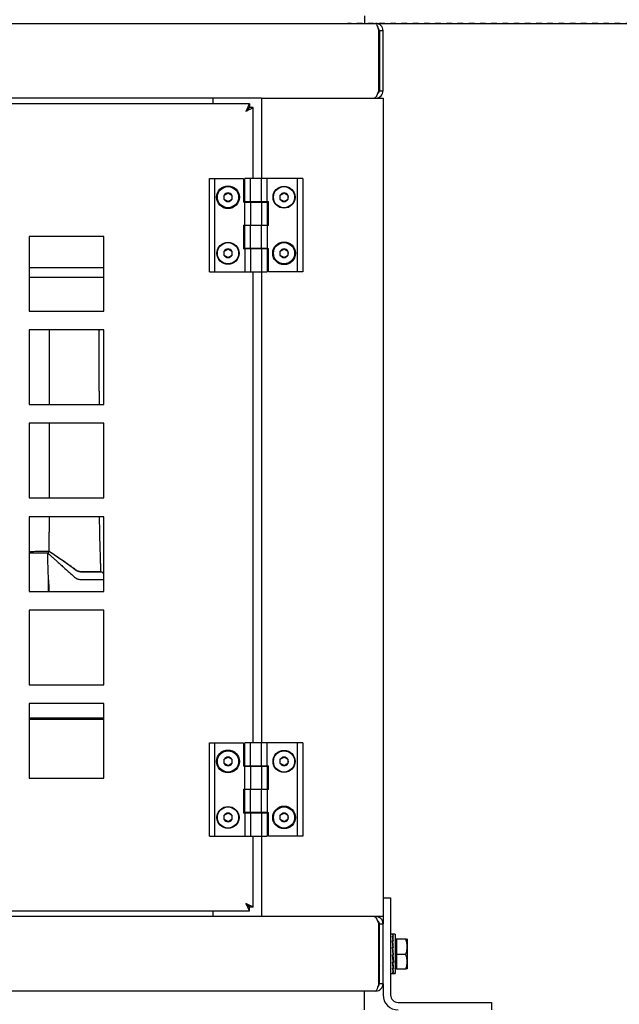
# Model space of a CAD drawing. Extents: x -72 to 51457, y 0 to 26838.
# Tile 192 of 203: x 17224 to 17545, y 14514 to 15041. Entities that reach past the tile are written whole.
import ezdxf

# ---------------------------------------------------------------- set-up
doc = ezdxf.new("R2010")
doc.units = 0
doc.header["$LTSCALE"] = 12
doc.linetypes.add('DOTTED_THIN', pattern=[0.5, 0.25, -0.25])
doc.linetypes.add('SOLID_THIN', pattern=[0])
doc.layers.get('0').update_dxf_attribs({"linetype": 'CONTINUOUS'})

# ---------------------------------------------------------------- blocks, each defined once
blk = doc.blocks.new('AC_Seite')
at = {"color": 7, "linetype": 'DOTTED_THIN', "lineweight": 25}
blk.add_line((17586.99, 15038.57), (17398.99, 15038.57), dxfattribs=at)
blk = doc.blocks.new('Vela_Seite')
at = {"color": 7, "linetype": 'SOLID_THIN', "lineweight": 25}
for p, q in [((17408.09, 15042.57), (17408.09, 15038.57)), ((15772.09, 15038.57), (17414.09, 15038.57)), ((17414.09, 15038.57), (17587.09, 15038.57)), ((17415.73, 15002.57), (17415.73, 15034.57)), ((17418.09, 15034.57), (17416.09, 15034.57)), ((17416.09, 15034.57), (17416.09, 15002.57)), ((17418.09, 15002.57), (17418.09, 15034.57)), ((17353.09, 14998.57), (16643.09, 14998.57)), ((17327.09, 14995.57), (17327.09, 14998.57)), ((17353.09, 14998.57), (17353.09, 14955.57)), ((17353.09, 14998.57), (17357.09, 14998.57)), ((17357.09, 14998.57), (17414.09, 14998.57)), ((17414.09, 14998.57), (17414.09, 14999.02)), ((17414.09, 14998.57), (17418.09, 14998.57)), ((17416.09, 15002.57), (17418.09, 15002.57)), ((17418.09, 14998.57), (17418.09, 14560.57)), ((17346.52, 14995.57), (16650.66, 14995.57)), ((17346.52, 14995.57), (17346.52, 14993.57)), ((17348.59, 14993.5), (17346.59, 14993.5)), ((17348.59, 14955.57), (17348.59, 14993.5)), ((17325.09, 14905.57), (17325.09, 14955.57)), ((17325.09, 14955.57), (17328.09, 14955.57)), ((17328.09, 14905.57), (17328.09, 14955.57)), ((17328.09, 14955.57), (17343.39, 14955.57)), ((17343.39, 14955.57), (17343.39, 14942.97)), ((17344.09, 14943.27), (17344.09, 14955.57)), ((17347.09, 14955.57), (17344.09, 14955.57)), ((17347.09, 14943.27), (17347.09, 14955.57)), ((17353.09, 14955.57), (17347.09, 14955.57)), ((17353.09, 14943.27), (17353.09, 14955.57)), ((17356.09, 14955.57), (17353.09, 14955.57)), ((17356.09, 14943.27), (17356.09, 14955.57)), ((17372.09, 14955.57), (17356.09, 14955.57)), ((17372.09, 14955.57), (17372.09, 14905.57)), ((17375.09, 14955.57), (17372.09, 14955.57)), ((17375.09, 14955.57), (17375.09, 14905.57)), ((17333.09, 14946.73), (17335.09, 14947.88)), ((17333.09, 14944.42), (17333.09, 14946.73)), ((17335.09, 14947.88), (17337.09, 14946.73)), ((17337.09, 14946.73), (17337.09, 14944.42)), ((17363.09, 14946.73), (17365.09, 14947.88)), ((17363.09, 14944.42), (17363.09, 14946.73)), ((17365.09, 14947.88), (17367.09, 14946.73)), ((17367.09, 14946.73), (17367.09, 14944.42)), ((17335.09, 14943.26), (17333.09, 14944.42)), ((17337.09, 14944.42), (17335.09, 14943.26)), ((17344.09, 14942.97), (17343.39, 14942.97)), ((17344.09, 14943.27), (17347.09, 14943.27)), ((17344.09, 14930.67), (17344.09, 14942.97)), ((17344.09, 14942.97), (17347.09, 14942.97)), ((17347.09, 14943.27), (17347.09, 14942.97)), ((17347.09, 14943.27), (17353.09, 14943.27)), ((17347.09, 14942.97), (17347.09, 14930.67)), ((17347.09, 14942.97), (17353.09, 14942.97)), ((17353.09, 14942.97), (17353.09, 14943.27)), ((17353.09, 14943.27), (17356.09, 14943.27)), ((17353.09, 14942.97), (17353.09, 14930.67)), ((17353.09, 14942.97), (17356.09, 14942.97)), ((17356.09, 14943.27), (17356.79, 14943.27)), ((17356.09, 14942.97), (17356.09, 14930.67)), ((17356.79, 14930.47), (17356.79, 14943.27)), ((17365.09, 14943.26), (17363.09, 14944.42)), ((17367.09, 14944.42), (17365.09, 14943.26)), ((17343.39, 14930.67), (17343.39, 14917.87)), ((17343.39, 14930.67), (17344.09, 14930.67)), ((17344.09, 14930.67), (17347.09, 14930.67)), ((17344.09, 14918.17), (17344.09, 14930.47)), ((17347.09, 14930.47), (17344.09, 14930.47)), ((17347.09, 14930.67), (17347.09, 14930.47)), ((17347.09, 14930.67), (17353.09, 14930.67)), ((17347.09, 14918.17), (17347.09, 14930.47)), ((17353.09, 14930.47), (17347.09, 14930.47)), ((17353.09, 14930.47), (17353.09, 14930.67)), ((17353.09, 14930.67), (17356.09, 14930.67)), ((17353.09, 14918.17), (17353.09, 14930.47)), ((17356.09, 14930.47), (17353.09, 14930.47)), ((17356.09, 14930.47), (17356.09, 14918.17)), ((17356.79, 14930.47), (17356.09, 14930.47)), ((17268.59, 14924.57), (17228.59, 14924.57)), ((17228.59, 14924.57), (17228.59, 14884.57)), ((17268.59, 14884.57), (17268.59, 14924.57)), ((17333.09, 14916.73), (17335.09, 14917.88)), ((17333.09, 14914.42), (17333.09, 14916.73)), ((17335.09, 14913.26), (17333.09, 14914.42)), ((17335.09, 14917.88), (17337.09, 14916.73)), ((17337.09, 14914.42), (17335.09, 14913.26)), ((17337.09, 14916.73), (17337.09, 14914.42)), ((17344.09, 14917.87), (17343.39, 14917.87)), ((17347.09, 14918.17), (17344.09, 14918.17)), ((17344.09, 14917.87), (17344.09, 14905.57)), ((17347.09, 14917.87), (17344.09, 14917.87)), ((17347.09, 14918.17), (17347.09, 14917.87)), ((17353.09, 14918.17), (17347.09, 14918.17)), ((17347.09, 14917.87), (17347.09, 14905.57)), ((17353.09, 14917.87), (17347.09, 14917.87)), ((17353.09, 14917.87), (17353.09, 14918.17)), ((17356.09, 14918.17), (17353.09, 14918.17)), ((17353.09, 14917.87), (17353.09, 14905.57)), ((17356.09, 14917.87), (17353.09, 14917.87)), ((17356.09, 14918.17), (17356.79, 14918.17)), ((17356.09, 14917.87), (17356.09, 14905.57)), ((17356.79, 14905.57), (17356.79, 14918.17)), ((17363.09, 14916.73), (17365.09, 14917.88)), ((17363.09, 14914.42), (17363.09, 14916.73)), ((17365.09, 14913.26), (17363.09, 14914.42)), ((17365.09, 14917.88), (17367.09, 14916.73)), ((17367.09, 14914.42), (17365.09, 14913.26)), ((17367.09, 14916.73), (17367.09, 14914.42)), ((17228.59, 14907.97), (17268.59, 14907.97)), ((17325.09, 14905.57), (17328.09, 14905.57)), ((17328.09, 14905.57), (17344.09, 14905.57)), ((17344.09, 14905.57), (17347.09, 14905.57)), ((17347.09, 14905.57), (17353.09, 14905.57)), ((17348.59, 14653.57), (17348.59, 14905.57)), ((17353.09, 14905.57), (17353.09, 14653.57)), ((17353.09, 14905.57), (17356.09, 14905.57)), ((17372.09, 14905.57), (17356.79, 14905.57)), ((17375.09, 14905.57), (17372.09, 14905.57)), ((17228.59, 14902.73), (17268.59, 14902.73)), ((17228.59, 14884.57), (17268.59, 14884.57)), ((17268.59, 14874.57), (17228.59, 14874.57)), ((17228.59, 14874.57), (17228.59, 14834.57)), ((17266.2, 14874.22), (17266.2, 14874.57)), ((17266.28, 14874.22), (17266.28, 14874.57)), ((17268.59, 14834.57), (17268.59, 14874.57)), ((17228.59, 14834.57), (17268.59, 14834.57)), ((17268.59, 14824.57), (17228.59, 14824.57)), ((17228.59, 14824.57), (17228.59, 14784.57)), ((17268.59, 14784.57), (17268.59, 14824.57)), ((17228.59, 14784.57), (17268.59, 14784.57)), ((17268.59, 14774.57), (17228.59, 14774.57)), ((17228.59, 14774.57), (17228.59, 14734.57)), ((17239.4, 14774.57), (17239.4, 14766.27)), ((17266.42, 14766.27), (17266.23, 14774.57)), ((17268.59, 14734.57), (17268.59, 14774.57)), ((17266.45, 14765.27), (17266.42, 14766.27)), ((17228.59, 14755.14), (17238.58, 14755.14)), ((17239.4, 14755.93), (17239.4, 14755.9)), ((17267.03, 14745.06), (17267.02, 14745.65)), ((17239.01, 14734.57), (17239.01, 14740.67)), ((17256.31, 14740.91), (17268.59, 14740.91)), ((17267.03, 14745.06), (17267.69, 14744.9)), ((17267.51, 14744.9), (17267.5, 14744.9)), ((17267.52, 14744.9), (17267.51, 14744.9)), ((17267.85, 14744.72), (17267.96, 14744.59)), ((17268.59, 14744.11), (17267.96, 14744.59)), ((17228.59, 14734.57), (17268.59, 14734.57)), ((17268.59, 14724.57), (17228.59, 14724.57)), ((17228.59, 14724.57), (17228.59, 14684.57)), ((17268.59, 14684.57), (17268.59, 14724.57)), ((17228.59, 14684.57), (17268.59, 14684.57)), ((17268.59, 14674.57), (17228.59, 14674.57)), ((17228.59, 14674.57), (17228.59, 14634.57)), ((17268.59, 14634.57), (17268.59, 14674.57)), ((17228.59, 14666.96), (17268.59, 14666.96)), ((17228.59, 14666.14), (17268.59, 14666.14)), ((17325.09, 14603.57), (17325.09, 14653.57)), ((17325.09, 14653.57), (17328.09, 14653.57)), ((17328.09, 14603.57), (17328.09, 14653.57)), ((17328.09, 14653.57), (17343.39, 14653.57)), ((17343.39, 14653.57), (17343.39, 14640.97)), ((17344.09, 14641.27), (17344.09, 14653.57)), ((17347.09, 14653.57), (17344.09, 14653.57)), ((17347.09, 14641.27), (17347.09, 14653.57)), ((17353.09, 14653.57), (17347.09, 14653.57)), ((17353.09, 14641.27), (17353.09, 14653.57)), ((17356.09, 14653.57), (17353.09, 14653.57)), ((17356.09, 14641.27), (17356.09, 14653.57)), ((17372.09, 14653.57), (17356.09, 14653.57)), ((17372.09, 14653.57), (17372.09, 14603.57)), ((17375.09, 14653.57), (17372.09, 14653.57)), ((17375.09, 14653.57), (17375.09, 14603.57)), ((17333.09, 14644.73), (17335.09, 14645.88)), ((17335.09, 14645.88), (17337.09, 14644.73)), ((17363.09, 14644.73), (17365.09, 14645.88)), ((17365.09, 14645.88), (17367.09, 14644.73)), ((17333.09, 14642.42), (17333.09, 14644.73)), ((17335.09, 14641.26), (17333.09, 14642.42)), ((17337.09, 14642.42), (17335.09, 14641.26)), ((17337.09, 14644.73), (17337.09, 14642.42)), ((17344.09, 14640.97), (17343.39, 14640.97)), ((17344.09, 14641.27), (17347.09, 14641.27)), ((17344.09, 14628.67), (17344.09, 14640.97)), ((17344.09, 14640.97), (17347.09, 14640.97)), ((17347.09, 14641.27), (17347.09, 14640.97)), ((17347.09, 14641.27), (17353.09, 14641.27)), ((17347.09, 14640.97), (17347.09, 14628.67)), ((17347.09, 14640.97), (17353.09, 14640.97)), ((17353.09, 14640.97), (17353.09, 14641.27)), ((17353.09, 14641.27), (17356.09, 14641.27)), ((17353.09, 14640.97), (17353.09, 14628.67)), ((17353.09, 14640.97), (17356.09, 14640.97)), ((17356.09, 14641.27), (17356.79, 14641.27)), ((17356.09, 14640.97), (17356.09, 14628.67)), ((17356.79, 14628.47), (17356.79, 14641.27)), ((17363.09, 14642.42), (17363.09, 14644.73)), ((17365.09, 14641.26), (17363.09, 14642.42)), ((17367.09, 14642.42), (17365.09, 14641.26)), ((17367.09, 14644.73), (17367.09, 14642.42)), ((17228.59, 14634.57), (17268.59, 14634.57)), ((17343.39, 14628.67), (17343.39, 14615.87)), ((17343.39, 14628.67), (17344.09, 14628.67)), ((17344.09, 14628.67), (17347.09, 14628.67)), ((17344.09, 14616.17), (17344.09, 14628.47)), ((17347.09, 14628.47), (17344.09, 14628.47)), ((17347.09, 14628.67), (17347.09, 14628.47)), ((17347.09, 14628.67), (17353.09, 14628.67)), ((17347.09, 14616.17), (17347.09, 14628.47)), ((17353.09, 14628.47), (17347.09, 14628.47)), ((17353.09, 14628.47), (17353.09, 14628.67)), ((17353.09, 14628.67), (17356.09, 14628.67)), ((17353.09, 14616.17), (17353.09, 14628.47)), ((17356.09, 14628.47), (17353.09, 14628.47)), ((17356.09, 14628.47), (17356.09, 14616.17)), ((17356.79, 14628.47), (17356.09, 14628.47)), ((17333.09, 14614.73), (17335.09, 14615.88)), ((17333.09, 14612.42), (17333.09, 14614.73)), ((17335.09, 14615.88), (17337.09, 14614.73)), ((17337.09, 14614.73), (17337.09, 14612.42)), ((17344.09, 14615.87), (17343.39, 14615.87)), ((17347.09, 14616.17), (17344.09, 14616.17)), ((17344.09, 14615.87), (17344.09, 14603.57)), ((17347.09, 14615.87), (17344.09, 14615.87)), ((17347.09, 14616.17), (17347.09, 14615.87)), ((17353.09, 14616.17), (17347.09, 14616.17)), ((17347.09, 14615.87), (17347.09, 14603.57)), ((17353.09, 14615.87), (17347.09, 14615.87)), ((17353.09, 14615.87), (17353.09, 14616.17)), ((17356.09, 14616.17), (17353.09, 14616.17)), ((17353.09, 14615.87), (17353.09, 14603.57)), ((17356.09, 14615.87), (17353.09, 14615.87)), ((17356.09, 14616.17), (17356.79, 14616.17)), ((17356.09, 14615.87), (17356.09, 14603.57)), ((17356.79, 14603.57), (17356.79, 14616.17)), ((17363.09, 14614.73), (17365.09, 14615.88)), ((17363.09, 14612.42), (17363.09, 14614.73)), ((17365.09, 14615.88), (17367.09, 14614.73)), ((17367.09, 14614.73), (17367.09, 14612.42)), ((17335.09, 14611.26), (17333.09, 14612.42)), ((17337.09, 14612.42), (17335.09, 14611.26)), ((17365.09, 14611.26), (17363.09, 14612.42)), ((17367.09, 14612.42), (17365.09, 14611.26)), ((17325.09, 14603.57), (17328.09, 14603.57)), ((17328.09, 14603.57), (17344.09, 14603.57)), ((17344.09, 14603.57), (17347.09, 14603.57)), ((17347.09, 14603.57), (17353.09, 14603.57)), ((17348.59, 14565.64), (17348.59, 14603.57)), ((17353.09, 14603.57), (17353.09, 14560.57)), ((17353.09, 14603.57), (17356.09, 14603.57)), ((17372.09, 14603.57), (17356.79, 14603.57)), ((17375.09, 14603.57), (17372.09, 14603.57)), ((17418.09, 14570.57), (17422.09, 14570.57)), ((17422.09, 14570.57), (17422.09, 14567.57)), ((17422.09, 14567.57), (17422.09, 14518.57)), ((16650.66, 14563.57), (17346.52, 14563.57)), ((17327.09, 14560.57), (17327.09, 14563.57)), ((17346.52, 14563.57), (17346.52, 14565.57)), ((17348.59, 14565.64), (17346.59, 14565.64)), ((17353.09, 14560.57), (16643.09, 14560.57)), ((17357.09, 14560.57), (17353.09, 14560.57)), ((17414.09, 14560.57), (17357.09, 14560.57)), ((17418.09, 14560.57), (17414.09, 14560.57)), ((17414.09, 14560.57), (17414.09, 14560.09)), ((17415.73, 14524.57), (17415.73, 14556.57)), ((17416.09, 14556.57), (17418.09, 14556.57)), ((17416.09, 14524.57), (17416.09, 14556.57)), ((17418.09, 14560.57), (17418.09, 14556.57)), ((17418.09, 14524.57), (17418.09, 14556.57)), ((17423.42, 14551.07), (17422.09, 14551.07)), ((17423.11, 14551.06), (17423.46, 14551.06)), ((17423.34, 14551.06), (17423.22, 14551.06)), ((17423.22, 14551.06), (17423.22, 14550.91)), ((17423.58, 14551.06), (17423.34, 14551.06)), ((17423.46, 14551.06), (17423.46, 14551.06)), ((17424.59, 14551.07), (17423.53, 14551.07)), ((17424.59, 14551.07), (17424.59, 14530.07)), ((17416.09, 14549.07), (17415.73, 14549.07)), ((17416.09, 14546.91), (17415.73, 14546.53)), ((17416.09, 14546.82), (17416.01, 14546.82)), ((17423.11, 14550.09), (17423.46, 14550.09)), ((17423.11, 14547.66), (17423.46, 14547.66)), ((17423.23, 14547.22), (17423.16, 14547.22)), ((17423.23, 14549.49), (17423.21, 14549.49)), ((17423.34, 14550.04), (17423.22, 14550.04)), ((17423.22, 14550.04), (17423.23, 14549.43)), ((17423.34, 14547.58), (17423.22, 14547.58)), ((17423.22, 14547.58), (17423.23, 14547.13)), ((17423.51, 14547.58), (17423.23, 14549.43)), ((17423.55, 14544.05), (17423.23, 14547.13)), ((17423.58, 14550.04), (17423.34, 14550.04)), ((17423.58, 14547.58), (17423.34, 14547.58)), ((17423.46, 14550.09), (17423.46, 14550.04)), ((17423.46, 14547.66), (17423.46, 14547.58)), ((17425.19, 14547.89), (17424.59, 14547.89)), ((17425.19, 14548.72), (17425.19, 14548.41)), ((17430.27, 14548.41), (17425.19, 14548.41)), ((17425.19, 14548.41), (17425.19, 14540.27)), ((17430.99, 14548.57), (17430.98, 14548.58)), ((17430.99, 14548.57), (17430.99, 14548.58)), ((17430.99, 14548.57), (17430.99, 14544.34)), ((17423.11, 14544.16), (17423.46, 14544.16)), ((17423.11, 14540.11), (17423.46, 14540.11)), ((17423.45, 14536.41), (17423.12, 14540.11)), ((17423.23, 14543.94), (17423.13, 14543.94)), ((17423.34, 14544.05), (17423.22, 14544.05)), ((17423.22, 14544.05), (17423.23, 14543.83)), ((17423.22, 14540), (17423.23, 14540.04)), ((17423.34, 14540), (17423.22, 14540)), ((17423.57, 14540.03), (17423.23, 14543.83)), ((17423.23, 14540.04), (17423.34, 14540.04)), ((17423.58, 14544.05), (17423.34, 14544.05)), ((17423.34, 14540.11), (17423.34, 14540.03)), ((17423.34, 14540.03), (17423.57, 14540.03)), ((17423.34, 14540.03), (17423.34, 14540)), ((17423.58, 14540), (17423.34, 14540)), ((17423.46, 14544.16), (17423.46, 14544.05)), ((17423.57, 14540.03), (17423.58, 14540)), ((17430.27, 14540.27), (17425.19, 14540.27)), ((17425.19, 14540.27), (17425.19, 14532.42)), ((17430.99, 14544.34), (17430.99, 14536.34)), ((17423.11, 14536.13), (17423.46, 14536.13)), ((17423.45, 14533.31), (17423.15, 14536.13)), ((17423.22, 14536.03), (17423.23, 14536.13)), ((17423.34, 14536.03), (17423.22, 14536.03)), ((17423.34, 14536.13), (17423.34, 14536.03)), ((17423.58, 14536.03), (17423.34, 14536.03)), ((17423.46, 14536.13), (17423.45, 14536.41)), ((17423.46, 14536.31), (17423.55, 14536.31)), ((17430.99, 14536.34), (17430.99, 14532.58)), ((17415.73, 14534.62), (17416.09, 14534.24)), ((17415.73, 14532.07), (17416.09, 14532.07)), ((17416.01, 14534.32), (17416.09, 14534.32)), ((17422.09, 14530.07), (17423.42, 14530.07)), ((17423.11, 14532.83), (17423.46, 14532.83)), ((17423.11, 14530.7), (17423.46, 14530.7)), ((17423.26, 14532.47), (17423.2, 14532.83)), ((17423.22, 14532.75), (17423.22, 14532.83)), ((17423.34, 14532.75), (17423.22, 14532.75)), ((17423.22, 14530.67), (17423.22, 14530.7)), ((17423.34, 14530.67), (17423.22, 14530.67)), ((17423.34, 14532.83), (17423.34, 14532.75)), ((17423.58, 14532.75), (17423.34, 14532.75)), ((17423.34, 14530.67), (17423.34, 14530.7)), ((17423.58, 14530.67), (17423.34, 14530.67)), ((17423.46, 14532.83), (17423.45, 14533.31)), ((17423.46, 14530.7), (17423.45, 14531.24)), ((17423.46, 14533.23), (17423.52, 14533.23)), ((17423.46, 14530.08), (17423.46, 14530.1)), ((17423.48, 14530.09), (17423.46, 14530.09)), ((17423.53, 14530.07), (17424.59, 14530.07)), ((17424.59, 14533.26), (17425.19, 14533.26)), ((17430.27, 14532.42), (17425.19, 14532.42)), ((17430.99, 14532.57), (17430.99, 14532.57)), ((17418.09, 14524.57), (17416.09, 14524.57)), ((17418.09, 14524.57), (17418.09, 14518.57)), ((17414.09, 14520.57), (15772.09, 14520.57)), ((17408.09, 14510.57), (17408.09, 14520.57)), ((17426.09, 14514.57), (17473.09, 14514.57)), ((17473.09, 14514.57), (17476.09, 14514.57)), ((17476.09, 14514.57), (17476.09, 14510.57))]:
    blk.add_line(p, q, dxfattribs=at)
for points in [[(17345.34, 14993.1, 0.001418), (17344.59, 14991.57)], [(17239.01, 14740.68, -0.000282), (17238.91, 14743.85)], [(17346.11, 14566.82, 0.00142), (17344.59, 14567.57)]]:
    blk.add_lwpolyline(points, format="xyb", dxfattribs=at)
for points in [[(17239.4, 14874.57), (17239.4, 14861.54), (17239.4, 14847.51), (17239.4, 14841.04), (17239.4, 14834.57)], [(17266.19, 14841.8), (17266.2, 14842.12), (17266.2, 14842.3)], [(17239.4, 14824.57), (17239.4, 14799.73), (17239.4, 14784.57), (17239.4, 14784.57)], [(17239.4, 14755.94), (17239.4, 14761.1), (17239.4, 14766.27)], [(17267.69, 14744.9), (17267.69, 14744.9), (17267.52, 14744.9)], [(17267.69, 14744.9), (17267.77, 14744.81), (17267.85, 14744.72)], [(17423.46, 14551.06), (17423.44, 14551.07), (17423.42, 14551.07)], [(17423.46, 14540.11), (17423.29, 14542.17), (17423.11, 14544.16)], [(17423.11, 14540.11), (17423.29, 14538.07), (17423.46, 14536.13)], [(17423.58, 14540), (17423.4, 14542.05), (17423.22, 14544.05)], [(17423.22, 14540), (17423.4, 14537.96), (17423.58, 14536.03)]]:
    blk.add_lwpolyline(points, dxfattribs=at)
for centre, radius in [((17335.09, 14945.57), 6.1), ((17335.09, 14945.57), 5.67), ((17365.09, 14945.57), 5.9), ((17365.09, 14945.57), 5.67), ((17335.09, 14915.57), 5.9), ((17335.09, 14915.57), 5.67), ((17365.09, 14915.57), 6.1), ((17365.09, 14915.57), 5.67), ((17335.09, 14643.57), 6.1), ((17335.09, 14643.57), 5.67), ((17365.09, 14643.57), 5.9), ((17365.09, 14643.57), 5.67), ((17335.09, 14613.57), 5.9), ((17335.09, 14613.57), 5.67), ((17365.09, 14613.57), 6.1), ((17365.09, 14613.57), 5.67)]:
    blk.add_circle(centre, radius, dxfattribs=at)
for centre, radius, start, end in [((17335.09, 14945.57), 2.31, 150, 210), ((17335.09, 14945.57), 2.31, 90, 150), ((17335.09, 14945.57), 2.31, 30, 90), ((17335.09, 14945.57), 2.31, 330, 30), ((17365.09, 14945.57), 2.31, 150, 210), ((17365.09, 14945.57), 2.31, 90, 150), ((17365.09, 14945.57), 2.31, 30, 90), ((17365.09, 14945.57), 2.31, 330, 30), ((17335.09, 14945.57), 2.31, 210, 270), ((17335.09, 14945.57), 2.31, 270, 330), ((17365.09, 14945.57), 2.31, 210, 270), ((17365.09, 14945.57), 2.31, 270, 330), ((17335.09, 14915.57), 2.31, 150, 210), ((17335.09, 14915.57), 2.31, 90, 150), ((17335.09, 14915.57), 2.31, 210, 270), ((17335.09, 14915.57), 2.31, 30, 90), ((17335.09, 14915.57), 2.31, 270, 330), ((17335.09, 14915.57), 2.31, 330, 30), ((17365.09, 14915.57), 2.31, 150, 210), ((17365.09, 14915.57), 2.31, 90, 150), ((17365.09, 14915.57), 2.31, 210, 270), ((17365.09, 14915.57), 2.31, 30, 90), ((17365.09, 14915.57), 2.31, 270, 330), ((17365.09, 14915.57), 2.31, 330, 30), ((22522.33, 14819.76), 5256.18, 179.75977, 179.83852), ((30265.82, 15171.43), 13033.93, 181.893872, 181.920742), ((17335.09, 14643.57), 2.31, 90, 150), ((17335.09, 14643.57), 2.31, 30, 90), ((17365.09, 14643.57), 2.31, 90, 150), ((17365.09, 14643.57), 2.31, 30, 90), ((17335.09, 14643.57), 2.31, 150, 210), ((17335.09, 14643.57), 2.31, 210, 270), ((17335.09, 14643.57), 2.31, 270, 330), ((17335.09, 14643.57), 2.31, 330, 30), ((17365.09, 14643.57), 2.31, 150, 210), ((17365.09, 14643.57), 2.31, 210, 270), ((17365.09, 14643.57), 2.31, 270, 330), ((17365.09, 14643.57), 2.31, 330, 30), ((17335.09, 14613.57), 2.31, 150, 210), ((17335.09, 14613.57), 2.31, 90, 150), ((17335.09, 14613.57), 2.31, 30, 90), ((17335.09, 14613.57), 2.31, 330, 30), ((17365.09, 14613.57), 2.31, 150, 210), ((17365.09, 14613.57), 2.31, 90, 150), ((17365.09, 14613.57), 2.31, 30, 90), ((17365.09, 14613.57), 2.31, 330, 30), ((17335.09, 14613.57), 2.31, 210, 270), ((17335.09, 14613.57), 2.31, 270, 330), ((17365.09, 14613.57), 2.31, 210, 270), ((17365.09, 14613.57), 2.31, 270, 330), ((17423.53, 14550.98), 0.0931, 57.3998, 122.1638), ((17426.09, 14518.57), 8, 180, 270), ((17426.09, 14518.57), 4, 180, 270)]:
    blk.add_arc(centre, radius, start, end, dxfattribs=at)
for points, knots in [([(17414.09, 15038.57), (17414.43, 15038.44), (17414.57, 15038.26), (17414.81, 15037.65), (17415.06, 15037.04), (17415.27, 15036.35), (17415.73, 15034.57)], [0, 0, 0, 0, 1, 1, 1, 2, 2, 2, 2]), ([(17418.09, 15034.57), (17417.94, 15036.01), (17417.65, 15036.69), (17416.87, 15037.45), (17416.11, 15038.18), (17415.29, 15038.51), (17414.09, 15038.57)], [0, 0, 0, 0, 1, 1, 1, 2, 2, 2, 2]), ([(17416.09, 15034.57), (17416.03, 15035.08), (17415.97, 15035.3), (17415.85, 15035.55), (17415.72, 15035.79), (17415.59, 15035.93), (17415.32, 15036.11)], [0, 0, 0, 0, 1, 1, 1, 2, 2, 2, 2]), ([(17414.09, 14998.57), (17415.55, 14998.73), (17416.22, 14999.01), (17416.98, 14999.81), (17417.7, 15000.57), (17418.04, 15001.42), (17418.09, 15002.57)], [0, 0, 0, 0, 1, 1, 1, 2, 2, 2, 2]), ([(17415.07, 15000.87), (17415.5, 15001.13), (17415.65, 15001.27), (17415.81, 15001.54), (17415.97, 15001.81), (17416.04, 15002.04), (17416.09, 15002.57)], [0, 0, 0, 0, 1, 1, 1, 2, 2, 2, 2]), ([(17346.52, 14993.57), (17346.45, 14993.53), (17346.43, 14993.5), (17346.29, 14993.34), (17346.02, 14993.02), (17345.87, 14992.86), (17345.39, 14992.38), (17345.13, 14992.12), (17344.99, 14991.98), (17344.59, 14991.57)], [0, 0, 0, 0, 1, 1, 1, 2, 2, 2, 3, 3, 3, 3]), ([(17344.59, 14991.57), (17345.57, 14992.05), (17345.91, 14992.21), (17346.47, 14992.5), (17347.21, 14992.87), (17347.45, 14992.98), (17348.03, 14993.21), (17348.16, 14993.26), (17348.32, 14993.33), (17348.45, 14993.39), (17348.53, 14993.43), (17348.57, 14993.47), (17348.59, 14993.5)], [0, 0, 0, 0, 1, 1, 1, 2, 2, 2, 3, 4, 5, 6, 6, 6, 6]), ([(17344.59, 14991.57), (17345.07, 14992.04), (17345.24, 14992.21), (17345.52, 14992.49), (17345.89, 14992.87), (17346.02, 14992.98), (17346.31, 14993.21), (17346.52, 14993.38), (17346.55, 14993.41), (17346.59, 14993.5)], [0, 0, 0, 0, 1, 1, 1, 2, 2, 2, 3, 3, 3, 3]), ([(17346.52, 14995.57), (17346.45, 14995.48), (17346.43, 14995.43), (17346.3, 14995.12), (17346.05, 14994.53), (17345.87, 14994.16), (17345.34, 14993.1)], [0, 0, 0, 0, 1, 1, 1, 2, 2, 2, 2]), ([(17266.2, 14842.3), (17266.2, 14843.16), (17266.2, 14844.71), (17266.2, 14847.06), (17266.2, 14849.88), (17266.2, 14852.46), (17266.19, 14854.05), (17266.19, 14858.13), (17266.19, 14860), (17266.19, 14862.91), (17266.19, 14863.67), (17266.19, 14865.11), (17266.19, 14867.4), (17266.19, 14870.19), (17266.19, 14872.7), (17266.2, 14874.22)], [0, 0, 0, 0, 1, 2, 3, 4, 4, 4, 5, 5, 5, 6, 7, 8, 9, 9, 9, 9]), ([(17267.02, 14745.65), (17267, 14746.56), (17266.96, 14748.19), (17266.9, 14750.15), (17266.86, 14751.8), (17266.82, 14753.24), (17266.78, 14754.57), (17266.74, 14755.89), (17266.7, 14757.3), (17266.67, 14758.36), (17266.65, 14758.94), (17266.64, 14759.23), (17266.62, 14759.72), (17266.61, 14760.26), (17266.59, 14760.72), (17266.58, 14761.18), (17266.56, 14761.72), (17266.54, 14762.46), (17266.51, 14763.53), (17266.47, 14764.6), (17266.45, 14765.27)], [0, 0, 0, 0, 1, 2, 3, 4, 5, 6, 7, 8, 8, 8, 9, 10, 11, 12, 13, 14, 15, 16, 16, 16, 16]), ([(17239.4, 14755.93), (17237.78, 14755.93), (17237.21, 14755.93), (17236.2, 14755.94), (17234.63, 14755.94), (17233.96, 14755.94), (17233.08, 14755.91), (17232.19, 14755.88), (17231.55, 14755.84), (17230.24, 14755.73), (17229.41, 14755.67), (17229.1, 14755.65), (17228.59, 14755.62)], [0, 0, 0, 0, 1, 1, 1, 2, 2, 2, 3, 3, 3, 4, 4, 4, 4]), ([(17238.58, 14755.14), (17239.21, 14754.57), (17240.33, 14753.57), (17241.66, 14752.37), (17242.77, 14751.38), (17243.74, 14750.51), (17244.64, 14749.69), (17245.56, 14748.87), (17246.56, 14747.96), (17247.34, 14747.26), (17247.77, 14746.87), (17250.42, 14744.48), (17251.61, 14743.41), (17252.97, 14742.19)], [0, 0, 0, 0, 1, 2, 3, 4, 5, 6, 7, 8, 8, 8, 9, 9, 9, 9]), ([(17238.91, 14743.85), (17238.88, 14744.59), (17238.85, 14745.7), (17238.81, 14746.85), (17238.77, 14747.86), (17238.74, 14748.65), (17238.72, 14749.14), (17238.71, 14749.62), (17238.68, 14750.43), (17238.64, 14751.36), (17238.62, 14752.08), (17238.6, 14752.69), (17238.59, 14753.23), (17238.58, 14753.78), (17238.58, 14754.38), (17238.58, 14754.87), (17238.58, 14755.14)], [0, 0, 0, 0, 1, 2, 3, 4, 4, 4, 5, 6, 7, 8, 9, 10, 11, 12, 12, 12, 12]), ([(17267.03, 14745.06), (17266.01, 14745.07), (17264.39, 14745.09), (17262.65, 14745.1), (17261.19, 14745.09), (17260.19, 14745.06), (17259.63, 14745.04), (17259.1, 14745.02), (17258.18, 14745), (17257.13, 14745.01), (17256.3, 14745.07), (17255.62, 14745.18), (17255.02, 14745.35), (17254.44, 14745.59), (17253.83, 14745.94), (17253.35, 14746.26), (17253.09, 14746.45), (17252.17, 14747.11), (17250.44, 14748.35), (17247.69, 14750.28), (17244.32, 14752.59), (17241.26, 14754.67), (17239.4, 14755.94)], [0, 0, 0, 0, 1, 2, 3, 4, 4, 4, 5, 6, 7, 8, 9, 10, 11, 12, 12, 12, 13, 14, 15, 16, 16, 16, 16]), ([(17267.5, 14744.9), (17266.41, 14744.9), (17264.63, 14744.89), (17262.67, 14744.89), (17261.05, 14744.89), (17260.01, 14744.9), (17259.45, 14744.9), (17258.46, 14744.91), (17258.06, 14744.9), (17257.5, 14744.9), (17256.9, 14744.89), (17255.99, 14744.92), (17254.96, 14745.17), (17253.92, 14745.7), (17252.98, 14746.35), (17252.36, 14746.82), (17251.5, 14747.47), (17249.86, 14748.67), (17247.27, 14750.51), (17244.08, 14752.72), (17241.17, 14754.7), (17239.4, 14755.9)], [0, 0, 0, 0, 1, 2, 3, 4, 4, 4, 5, 5, 5, 6, 7, 8, 9, 9, 9, 10, 11, 12, 13, 13, 13, 13]), ([(17344.59, 14567.57), (17345.06, 14567.09), (17345.22, 14566.92), (17345.5, 14566.64), (17345.88, 14566.27), (17346, 14566.14), (17346.23, 14565.85), (17346.39, 14565.64), (17346.42, 14565.61), (17346.52, 14565.57)], [0, 0, 0, 0, 1, 1, 1, 2, 2, 2, 3, 3, 3, 3]), ([(17344.59, 14567.57), (17345.06, 14566.59), (17345.23, 14566.25), (17345.51, 14565.69), (17345.89, 14564.95), (17346, 14564.71), (17346.23, 14564.13), (17346.28, 14564.01), (17346.34, 14563.84), (17346.4, 14563.71), (17346.45, 14563.63), (17346.49, 14563.59), (17346.52, 14563.57)], [0, 0, 0, 0, 1, 1, 1, 2, 2, 2, 3, 4, 5, 6, 6, 6, 6]), ([(17346.59, 14565.64), (17346.55, 14565.71), (17346.52, 14565.73), (17346.36, 14565.87), (17346.04, 14566.14), (17345.88, 14566.29), (17345.4, 14566.77), (17345.14, 14567.03), (17345, 14567.17), (17344.59, 14567.57)], [0, 0, 0, 0, 1, 1, 1, 2, 2, 2, 3, 3, 3, 3]), ([(17348.59, 14565.64), (17348.5, 14565.71), (17348.45, 14565.73), (17348.14, 14565.86), (17347.55, 14566.11), (17347.17, 14566.29), (17346.11, 14566.82)], [0, 0, 0, 0, 1, 1, 1, 2, 2, 2, 2]), ([(17413.38, 14560.57), (17413.87, 14560.44), (17414.07, 14560.26), (17414.42, 14559.65), (17414.78, 14559.03), (17415.07, 14558.34), (17415.73, 14556.57)], [0, 0, 0, 0, 1, 1, 1, 2, 2, 2, 2]), ([(17418.09, 14556.57), (17417.93, 14558.03), (17417.65, 14558.71), (17416.85, 14559.46), (17416.09, 14560.18), (17415.24, 14560.53), (17414.09, 14560.57)], [0, 0, 0, 0, 1, 1, 1, 2, 2, 2, 2]), ([(17416.09, 14556.57), (17416.02, 14557.14), (17415.95, 14557.38), (17415.78, 14557.65), (17415.62, 14557.93), (17415.46, 14558.06), (17415.08, 14558.26)], [0, 0, 0, 0, 1, 1, 1, 2, 2, 2, 2]), ([(17430.99, 14544.34), (17430.98, 14545.05), (17430.94, 14545.57), (17430.84, 14546.18), (17430.74, 14546.78), (17430.61, 14547.28), (17430.27, 14548.41)], [0, 0, 0, 0, 1, 1, 1, 2, 2, 2, 2]), ([(17430.99, 14536.34), (17430.98, 14537.02), (17430.94, 14537.53), (17430.84, 14538.11), (17430.74, 14538.69), (17430.61, 14539.17), (17430.27, 14540.27)], [0, 0, 0, 0, 1, 1, 1, 2, 2, 2, 2]), ([(17415.73, 14524.57), (17415.26, 14522.76), (17415.04, 14522.05), (17414.8, 14521.45), (17414.54, 14520.85), (17414.37, 14520.63), (17414.09, 14520.57)], [0, 0, 0, 0, 1, 1, 1, 2, 2, 2, 2]), ([(17414.09, 14520.57), (17415.53, 14520.72), (17416.2, 14521.01), (17416.96, 14521.79), (17417.69, 14522.55), (17418.02, 14523.37), (17418.09, 14524.57)], [0, 0, 0, 0, 1, 1, 1, 2, 2, 2, 2]), ([(17415.31, 14523.03), (17415.58, 14523.19), (17415.72, 14523.35), (17415.87, 14523.66), (17416.02, 14523.97), (17416.08, 14524.25), (17416.09, 14524.57)], [0, 0, 0, 0, 1, 1, 1, 2, 2, 2, 2])]:
    blk.add_open_spline(points, degree=3, knots=knots, dxfattribs=at)
for points in [[(17415.73, 15002.57), (17415.43, 15001.75), (17414.93, 15000.49), (17414.38, 14999.36), (17413.9, 14998.74), (17413.57, 14998.59), (17413.38, 14998.57)], [(17238.58, 14755.14), (17238.98, 14755.52), (17239.1, 14755.63), (17239.4, 14755.9)], [(17252.97, 14742.19), (17253.35, 14741.91), (17253.92, 14741.53), (17254.53, 14741.22), (17255.19, 14741.04), (17255.85, 14740.95), (17256.31, 14740.91)], [(17423.46, 14550.09), (17423.35, 14550.67), (17423.22, 14551), (17423.11, 14551.06)], [(17423.58, 14550.04), (17423.46, 14550.63), (17423.34, 14550.98), (17423.22, 14551.06)], [(17423.46, 14547.66), (17423.34, 14548.71), (17423.23, 14549.49), (17423.11, 14550.09)], [(17423.46, 14544.16), (17423.34, 14545.47), (17423.23, 14546.63), (17423.11, 14547.66)], [(17423.58, 14547.58), (17423.46, 14548.63), (17423.34, 14549.43), (17423.22, 14550.04)], [(17423.58, 14544.05), (17423.46, 14545.37), (17423.34, 14546.54), (17423.22, 14547.58)], [(17430.27, 14548.41), (17430.72, 14548.47), (17430.83, 14548.49), (17430.99, 14548.57)], [(17430.27, 14540.27), (17430.43, 14540.77), (17430.64, 14541.51), (17430.81, 14542.27), (17430.91, 14543.05), (17430.96, 14543.81), (17430.99, 14544.34)], [(17423.11, 14536.13), (17423.23, 14534.86), (17423.34, 14533.77), (17423.46, 14532.83)], [(17423.22, 14536.03), (17423.34, 14534.77), (17423.46, 14533.69), (17423.58, 14532.75)], [(17430.27, 14532.42), (17430.43, 14532.91), (17430.64, 14533.62), (17430.81, 14534.36), (17430.91, 14535.11), (17430.96, 14535.84), (17430.99, 14536.34)], [(17423.11, 14532.83), (17423.23, 14531.86), (17423.34, 14531.19), (17423.46, 14530.7)], [(17423.11, 14530.7), (17423.22, 14530.23), (17423.35, 14530.02), (17423.46, 14530.08)], [(17423.22, 14532.75), (17423.34, 14531.8), (17423.46, 14531.14), (17423.58, 14530.67)], [(17423.22, 14530.67), (17423.32, 14530.27), (17423.43, 14530.07), (17423.53, 14530.07)], [(17430.99, 14532.58), (17430.83, 14532.5), (17430.72, 14532.48), (17430.27, 14532.42)]]:
    blk.add_open_spline(points, degree=3, dxfattribs=at)

msp = doc.modelspace()

# ---------------------------------------------------------------- block references
at = {"lineweight": 0}
for name in ['AC_Seite', 'Vela_Seite']:
    msp.add_blockref(name, (0, 0), dxfattribs=at)

doc.saveas('drawing.dxf')
